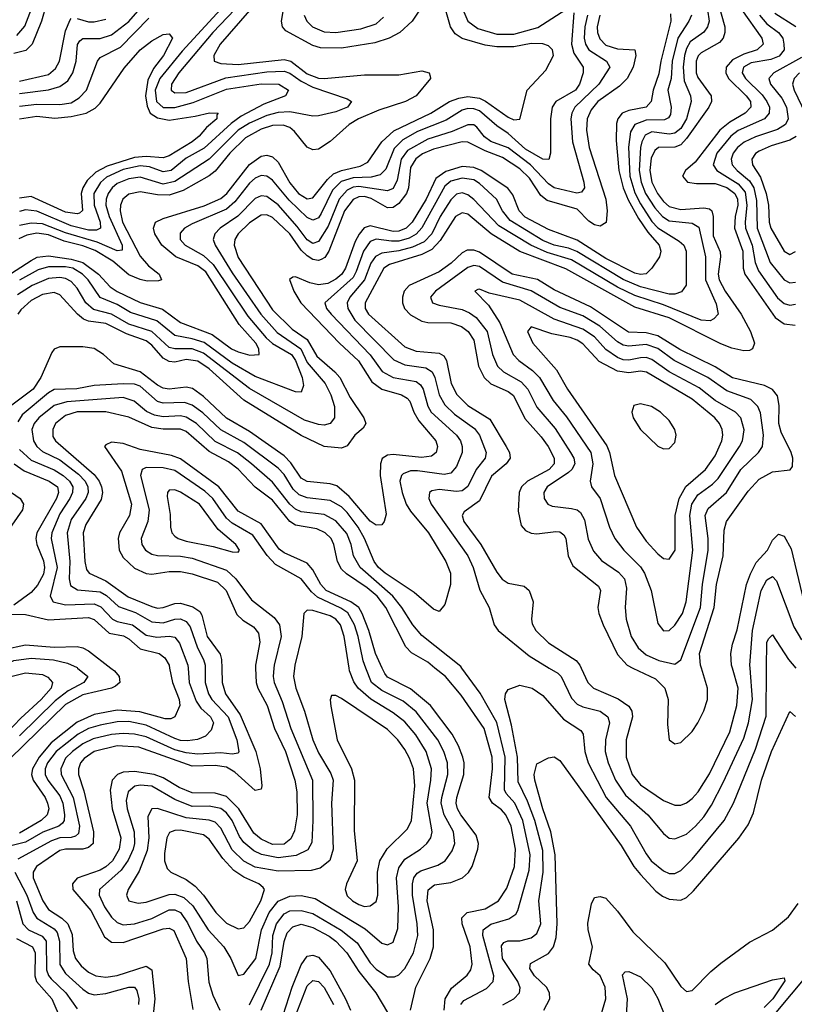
# Model space of a CAD drawing. Header units: inches. Extents: x 990535 to 1117859, y 769386 to 892122.
# Tile 153 of 256: x 1032210 to 1034905, y 848831 to 852255. Entities that reach past the tile are written whole.
import ezdxf

# ---------------------------------------------------------------- set-up
doc = ezdxf.new("R2010")
doc.units = ezdxf.units.IN
doc.header["$MEASUREMENT"] = 0
doc.layers.add('B0834', color=7, linetype='Continuous')
doc.layers.add('B0835', color=7, linetype='Continuous')

msp = doc.modelspace()

# ---------------------------------------------------------------- linework, layer by layer
at = {"layer": 'B0834', "color": 5}
for points, elevation in [([(1032796.1, 850000), (1032800.2, 849950), (1032824.6, 849884.6), (1032840, 849860), (1032873.8, 849830), (1032885, 849810), (1032876.2, 849783.8), (1032856.7, 849763.3), (1032828.7, 849751.3), (1032793.7, 849746.3), (1032770, 849748.1), (1032750, 849755.4), (1032650, 849801.4), (1032590, 849814.2), (1032550, 849812.8), (1032490, 849801.8), (1032450, 849789.8), (1032413.7, 849770), (1032336.7, 849710), (1032306.6, 849670), (1032299.5, 849650), (1032299.4, 849630), (1032308.2, 849610), (1032350, 849555.3), (1032360.2, 849530), (1032366, 849490), (1032364.6, 849470), (1032359, 849461), (1032346.1, 849450), (1032290.6, 849429.4), (1032230, 849394.6), (1032133.6, 849370)], 2540), ([(1032170, 849968.6), (1032230, 849983.7), (1032290, 849977.5), (1032308.8, 849968.8), (1032324.8, 849950), (1032320.3, 849930), (1032285.4, 849890), (1032214, 849826), (1032165.8, 849774.2)], 2440), ([(1032526.9, 850000), (1032539.8, 849990), (1032556.2, 849970), (1032558.2, 849950), (1032543.1, 849936.9), (1032529.4, 849930), (1032430, 849906.8), (1032370, 849873.2), (1032175.9, 849684.1)], 2480), ([(1032855.9, 850000), (1032855.1, 849950), (1032867.2, 849910), (1032879.2, 849890), (1032935.7, 849830), (1032966.3, 849750), (1032972.4, 849710), (1032970, 849704.4), (1032950, 849699.9), (1032910, 849705.1), (1032830, 849700.6), (1032790, 849704.6), (1032750, 849715.3), (1032650, 849760.2), (1032610, 849770), (1032570, 849772.1), (1032530, 849769.1), (1032466.1, 849753.9), (1032430, 849736.5), (1032394.3, 849710), (1032370, 849686), (1032353.1, 849650), (1032355.2, 849630), (1032396.8, 849550), (1032418.7, 849450), (1032415, 849425), (1032404.6, 849415.4), (1032390, 849411), (1032350, 849409.2), (1032320.6, 849399.4), (1032204.1, 849335.9)], 2560), ([(1032411.5, 850000), (1032447.1, 849970), (1032433.6, 849950), (1032379.4, 849920.6), (1032333.6, 849886.4), (1032210, 849764)], 2460), ([(1032732.1, 850000), (1032742, 849950), (1032765.5, 849890), (1032767.4, 849870), (1032749.6, 849830.4), (1032736.2, 849823.8), (1032716.1, 849823.9), (1032628.1, 849848.1), (1032550, 849852.9), (1032470, 849838.9), (1032410, 849811.5), (1032320, 849740), (1032278.6, 849690), (1032254.8, 849650), (1032251.4, 849630), (1032257.1, 849610), (1032298.5, 849550), (1032307.3, 849530), (1032311.7, 849510), (1032305.8, 849490), (1032284.6, 849470), (1032210, 849426.3)], 2520), ([(1032913.1, 850000), (1032914.3, 849950), (1032926.2, 849910), (1032977.8, 849837.8), (1033031.8, 849710), (1033047.1, 849650), (1033052.8, 849590), (1033050, 849578.3), (1033030, 849574.6), (1032958.3, 849638.3), (1032930, 849654.8), (1032890, 849661.5), (1032810, 849659.3), (1032624.4, 849724.4), (1032550, 849729.3), (1032469.1, 849710), (1032434.5, 849685.5), (1032421.7, 849670), (1032414.4, 849650), (1032414.8, 849630), (1032433.1, 849573.1), (1032467.5, 849430), (1032465.5, 849390), (1032450, 849375.6), (1032430, 849370.4), (1032370, 849370.6), (1032350, 849365.2), (1032268.4, 849310), (1032257.3, 849290), (1032257.6, 849270), (1032290.4, 849190.4), (1032310, 849160.2), (1032356.6, 849130), (1032377.9, 849110), (1032393, 849073), (1032396.7, 849016.7), (1032405, 848990), (1032424.3, 848964.3), (1032450, 848942.4), (1032474.7, 848930), (1032510, 848924.8), (1032550, 848931.1), (1032650, 848963.6), (1032670, 848950.9), (1032680.5, 848850), (1032669.7, 848749.7)], 2580), ([(1033031.2, 850000), (1033033.3, 849950), (1033039.2, 849930), (1033071, 849870), (1033096.6, 849790), (1033135.3, 849710), (1033167.7, 849610), (1033174.5, 849570), (1033175.6, 849490), (1033166.1, 849433.9), (1033154.1, 849405.9), (1033130, 849387.5), (1033090, 849386.3), (1033050, 849404.7), (1033025.5, 849425.5), (1032972.6, 849510), (1032930, 849553), (1032890, 849565.1), (1032810, 849566), (1032764.8, 849584.8), (1032710, 849618.6), (1032678.2, 849630), (1032610, 849640.6), (1032570, 849638.1), (1032550.3, 849629.7), (1032532.3, 849610), (1032525.3, 849574.7), (1032531.5, 849510), (1032562.5, 849410), (1032556.2, 849370), (1032533.3, 849330), (1032510, 849308.9), (1032490, 849297.5), (1032410.4, 849269.6), (1032393.8, 849250), (1032395.2, 849230), (1032457.3, 849157.3), (1032505.2, 849065.2), (1032530, 849046.8), (1032570, 849045.1), (1032710, 849093.1), (1032730, 849095.5), (1032746.9, 849086.9), (1032789.7, 848990), (1032796.5, 848910), (1032813.1, 848813.1)], 2620), ([(1033094.9, 850000), (1033092.1, 849970), (1033095.2, 849950), (1033123.8, 849883.8), (1033153.4, 849790), (1033229.4, 849610), (1033230.7, 849470), (1033226.5, 849393.5), (1033212.6, 849367.4), (1033171.9, 849348.1), (1033110, 849340.2), (1033051.3, 849351.3), (1033024.4, 849364.4), (1032990, 849393.6), (1032974.6, 849414.6), (1032949.9, 849470), (1032930, 849496.3), (1032910, 849511), (1032870, 849519.7), (1032810, 849518.2), (1032750, 849542.5), (1032670, 849588.8), (1032630, 849592.3), (1032610.7, 849589.3), (1032587.3, 849570), (1032581, 849539), (1032583.9, 849510), (1032608.3, 849430), (1032609.6, 849390), (1032604.9, 849370), (1032587.8, 849332.2), (1032563, 849297), (1032488.2, 849230), (1032486.8, 849210), (1032505.6, 849170), (1032530, 849133.5), (1032550, 849115), (1032570, 849107.4), (1032610, 849110.9), (1032670, 849129.1), (1032730, 849158.8), (1032750, 849159.4), (1032770, 849149.7), (1032793.8, 849113.8), (1032825, 849050), (1032853.4, 849010), (1032860.9, 848990), (1032868, 848908), (1032882.6, 848862.6), (1032906.8, 848810)], 2640), ([(1033166, 850000), (1033162.9, 849970), (1033170.8, 849930), (1033201.7, 849850), (1033230.4, 849750), (1033250, 849705.6), (1033293, 849633), (1033300.8, 849610), (1033294.9, 849530), (1033301.2, 849370), (1033289.1, 849330.9), (1033256.1, 849303.9), (1033223.9, 849296.1), (1033110, 849293.9), (1033030, 849307.8), (1032990, 849328.1), (1032950, 849368), (1032910, 849442.7), (1032890, 849463.5), (1032870, 849471.5), (1032790, 849479.1), (1032690, 849511.9), (1032670, 849510.5), (1032656.7, 849483.3), (1032659.5, 849410), (1032654.3, 849365.7), (1032626.3, 849293.7), (1032587.9, 849230), (1032582.1, 849210), (1032590.3, 849190), (1032622.5, 849182.5), (1032650, 849185.3), (1032730, 849212.3), (1032750, 849213.1), (1032781.6, 849201.6), (1032812.8, 849172.8), (1032866.2, 849090), (1032921.1, 849030), (1032945.4, 848990), (1032970, 848930.5), (1032990, 848935.6), (1033032.4, 848990), (1033051.7, 849090), (1033077.9, 849150), (1033110, 849189.8), (1033150, 849207), (1033190, 849208.9), (1033238.3, 849198.3), (1033412.5, 849092.5), (1033470, 849043.2), (1033490, 849037.4), (1033510, 849046.5), (1033526, 849094), (1033528.4, 849170), (1033521.7, 849270), (1033530, 849305.6), (1033550, 849335), (1033604.9, 849370), (1033626.9, 849390), (1033640.6, 849410), (1033645.4, 849430), (1033628.3, 849530), (1033641.1, 849610), (1033642.6, 849650), (1033624, 849710), (1033588.1, 849768.1), (1033550, 849812.9), (1033510, 849844.7), (1033431.8, 849891.8), (1033387.9, 849930), (1033372.4, 849952.4), (1033358.2, 849990), (1033356.6, 850000)], 2660), ([(1033010, 848828.2), (1033079.6, 848970), (1033088.5, 849010), (1033091.1, 849070), (1033104.3, 849110), (1033130, 849145.3), (1033150, 849155.5), (1033190, 849156.4), (1033230, 849146.6), (1033328.4, 849088.4), (1033384.2, 849044.2), (1033430, 848974.7), (1033450, 848953.1), (1033490, 848926.2), (1033514.3, 848925.7), (1033530, 848933.5), (1033550, 848954.8), (1033580.8, 849010), (1033595.5, 849070), (1033593.6, 849110), (1033577.1, 849210), (1033576.9, 849250), (1033581.7, 849270), (1033593.2, 849286.8), (1033605.4, 849294.6), (1033665.6, 849314.4), (1033690.2, 849329.8), (1033715.2, 849364.8), (1033724.1, 849390), (1033719.8, 849430), (1033686.9, 849490), (1033677.1, 849530), (1033678.6, 849550), (1033700.1, 849630), (1033699.1, 849670), (1033686, 849710), (1033665.5, 849750), (1033590, 849847.7), (1033544.5, 849884.5), (1033470, 849922.2), (1033434.9, 849950), (1033414.8, 850000)], 2640), ([(1033570, 848810.4), (1033588.6, 848890), (1033638.6, 848990), (1033649.6, 849030), (1033649.9, 849090.1), (1033627.8, 849190), (1033631.8, 849228.2), (1033653.4, 849246.6), (1033710, 849254), (1033751.2, 849270), (1033771.4, 849288.6), (1033784.2, 849310), (1033804.7, 849370), (1033806.3, 849390), (1033798.7, 849418.7), (1033744.8, 849490), (1033733.3, 849510), (1033729.2, 849530), (1033731.2, 849550), (1033755.3, 849630), (1033756.4, 849670), (1033752.4, 849690), (1033737.2, 849730), (1033715.3, 849770), (1033639.1, 849870), (1033570, 849927.5), (1033490, 849968.4), (1033480.6, 849980.6), (1033471.4, 850000)], 2620), ([(1033686.9, 848810), (1033690.2, 848849.8), (1033713, 848887), (1033767.7, 848932.3), (1033779.5, 848950), (1033785.1, 848970), (1033778.1, 849030), (1033749.9, 849110), (1033748.2, 849131.8), (1033767.2, 849150), (1033830, 849162.2), (1033876.7, 849190), (1033905.5, 849234.5), (1033931.6, 849310), (1033935, 849370), (1033920.3, 849450), (1033901.3, 849490), (1033886.8, 849506.8), (1033855.3, 849530), (1033843.4, 849550), (1033854.9, 849650), (1033854.1, 849690), (1033826.2, 849790), (1033746, 849906), (1033692.1, 849970), (1033654.8, 850000)], 2580), ([(1033744.8, 848830), (1033755.8, 848844.2), (1033834.8, 848885.2), (1033857.4, 848910), (1033859.9, 848930), (1033822.1, 849070), (1033823.4, 849090), (1033850, 849109.3), (1033912.6, 849127.4), (1033936.5, 849143.5), (1033943.6, 849156.4), (1033983.3, 849296.7), (1033986.5, 849350), (1033960.8, 849470), (1033933.1, 849530), (1033903.2, 849563.2), (1033896.9, 849576.9), (1033899.3, 849690), (1033870, 849810.9), (1033812.9, 849912.9), (1033749, 850000)], 2560), ([(1033891.5, 848828.5), (1033929.9, 848850), (1033948.7, 848870), (1033952, 848888), (1033943.6, 848910), (1033890.2, 848990), (1033886.5, 849033.5), (1033894.9, 849045.1), (1033908.7, 849051.3), (1033950, 849051.3), (1033990, 849061.5), (1034010, 849077.3), (1034023, 849110), (1034016.5, 849190), (1034032, 849290), (1034030, 849365.1), (1034002.9, 849470), (1033977, 849537), (1033944.3, 849604.3), (1033942.6, 849690), (1033921.6, 849801.6), (1033898, 849890), (1033900.9, 849910), (1033910, 849924.9), (1033950, 849940.2), (1033993.4, 849930), (1034030, 849904.7), (1034102.2, 849822.2), (1034162.5, 849782.5), (1034171.1, 849770), (1034176.6, 849710), (1034188.6, 849670), (1034250.3, 849550.3), (1034335.9, 849450), (1034390, 849353.5), (1034407.9, 849330), (1034450, 849294.7), (1034470, 849285.1), (1034490, 849285), (1034510, 849295.4), (1034550, 849335.5), (1034660.9, 849470), (1034694.1, 849530), (1034770, 849717.7), (1034806.9, 849833.1), (1034808.6, 850000)], 2540), ([(1034053, 850000), (1034082.3, 849982.3), (1034094.1, 849970), (1034130, 849895), (1034150, 849874.4), (1034170, 849864.5), (1034230.3, 849850.3), (1034256.4, 849830), (1034261.9, 849810), (1034249, 849750), (1034247.6, 849710), (1034257.4, 849670), (1034282.9, 849610), (1034318.4, 849558.4), (1034395.6, 849490), (1034450, 849424.7), (1034470, 849408.6), (1034490, 849405.5), (1034530, 849422.4), (1034561.9, 849450), (1034590, 849482.9), (1034616.8, 849523.2), (1034658.2, 849601.8), (1034730, 849756.6), (1034746, 849810), (1034759.7, 849890), (1034751.5, 850000)], 2560), ([(1034163.4, 850000), (1034186.7, 849950), (1034206.4, 849930), (1034292.9, 849892.9), (1034330, 849867.5), (1034340.5, 849850), (1034342.7, 849830), (1034319.9, 849750), (1034320.1, 849690), (1034341.7, 849630), (1034370, 849593.3), (1034450, 849539.2), (1034490, 849523.1), (1034510, 849523.4), (1034530, 849531.1), (1034550, 849546.3), (1034570.4, 849569.6), (1034610, 849632.5), (1034681.4, 849778.6), (1034705.7, 849870), (1034710.5, 849930), (1034689.8, 850000)], 2580), ([(1034344.1, 850000), (1034421.9, 849961.9), (1034455.3, 849930), (1034466.4, 849890), (1034464.1, 849804.1), (1034470, 849750.4), (1034490, 849735.9), (1034510, 849740.9), (1034550, 849779.4), (1034569.4, 849810), (1034590, 849851), (1034603, 849890), (1034603.6, 849930), (1034582.1, 850000)], 2620), ([(1034033.7, 848810), (1034054.6, 848850), (1034054, 848870), (1034042.6, 848890), (1034001.2, 848930), (1033985.3, 848954.7), (1033987.5, 848972.5), (1034050, 849007.7), (1034067.8, 849030), (1034076.9, 849063.1), (1034080, 849110), (1034073.4, 849350), (1034057.9, 849430), (1034029.9, 849510.1), (1034002.6, 849610), (1034000.1, 849630), (1034010, 849667), (1034050, 849687.2), (1034070, 849691.7), (1034090, 849679), (1034303.2, 849383.2), (1034347.5, 849310), (1034370, 849281.6), (1034424, 849224), (1034446.5, 849206.5), (1034470, 849196.1), (1034510, 849192.6), (1034530, 849201.6), (1034554.8, 849225.2), (1034712.1, 849407.9), (1034744.8, 849455.2), (1034763.1, 849496.9), (1034791, 849610), (1034825.7, 849710), (1034890, 849848.4), (1034910, 849831.6)], 2520), ([(1032193.6, 849290), (1032235.6, 849210), (1032257.2, 849150), (1032270, 849129.8), (1032330, 849093.4), (1032340.2, 849080.2), (1032348.9, 849050), (1032350, 848969.4), (1032370, 848937.8), (1032430, 848883), (1032450, 848869.7), (1032470, 848863.6), (1032510, 848867.8), (1032590, 848890.6), (1032610, 848890.1), (1032618.3, 848878.3), (1032625.3, 848850), (1032623.4, 848830)], 2560), ([(1032199.5, 849190), (1032220.8, 849110), (1032240.6, 849090), (1032288, 849068), (1032302.9, 849050), (1032304, 848950), (1032310.4, 848930.4), (1032319.4, 848919.4), (1032370.4, 848870), (1032410, 848814.6)], 2540), ([(1034232.2, 848790), (1034249.1, 848850), (1034247.1, 848890), (1034229.7, 848929.7), (1034205.6, 848950), (1034190.9, 848970), (1034203.7, 849030), (1034187.9, 849090), (1034187.2, 849112.8), (1034199.5, 849180.5), (1034210, 849201.7), (1034230, 849205.5), (1034250, 849199.6), (1034290, 849154.9), (1034343.2, 849083.2), (1034454.3, 848974.3), (1034510, 848892.1), (1034530, 848875.6), (1034550, 848878.9), (1034614.9, 848945.1), (1034650, 848974.1), (1034750, 849047.1), (1034830, 849088.1), (1034885.1, 849134.9), (1034919.3, 849180.7)], 2480), ([(1033050.6, 848810), (1033116.2, 848963.8), (1033131, 849049), (1033141.3, 849078.7), (1033160.1, 849099.9), (1033190, 849108.8), (1033230, 849098), (1033287.3, 849067.3), (1033310.1, 849050), (1033348.1, 849010), (1033390, 848944.2), (1033449.1, 848870), (1033490, 848802.6)], 2620), ([(1032199.1, 849059.1), (1032254.8, 849030), (1032263.7, 849010), (1032262.7, 848930), (1032269.1, 848910), (1032322.5, 848850), (1032354.7, 848774.7)], 2520), ([(1035030, 849028), (1034830, 848788.1)], 2480), ([(1033126.9, 848793.1), (1033158.6, 848890), (1033190, 848967.6), (1033210, 848997.6), (1033230, 849001.9), (1033250, 848994.3), (1033290, 848946.5), (1033344.1, 848850), (1033360.9, 848810)], 2580), ([(1034321, 848790), (1034324.5, 848850), (1034307.3, 848932.7), (1034316.9, 848943.1), (1034330, 848944.9), (1034370, 848926.4), (1034410, 848888.4), (1034431, 848851), (1034479.2, 848730)], 2460), ([(1034630, 848830.1), (1034657.7, 848850), (1034698.4, 848870), (1034830, 848915.2), (1034870, 848922.8), (1034872.6, 848912.6), (1034830.4, 848850), (1034800.4, 848819.6)], 2460), ([(1033170, 848790), (1033210, 848895.1), (1033230, 848913.4), (1033250, 848910.1), (1033270, 848889.6), (1033302.2, 848830)], 2560)]:
    msp.add_lwpolyline(points, dxfattribs=dict(at, elevation=elevation))
at = {"layer": 'B0834', "color": 5, "elevation": 2680}
for points in [[(1033310, 849904.7), (1033295.3, 849904.7), (1033290.3, 849889.7), (1033292.5, 849867.5), (1033315.4, 849750), (1033364.4, 849650), (1033375.6, 849610), (1033374.6, 849434.6), (1033384.1, 849330), (1033346.8, 849250), (1033342.6, 849230), (1033350, 849207.9), (1033367.9, 849190), (1033390, 849177.7), (1033410, 849171.3), (1033430, 849172.9), (1033450, 849188.3), (1033456.4, 849210), (1033455, 849290), (1033462.8, 849330), (1033488.7, 849371.3), (1033559, 849441), (1033574, 849470), (1033584.6, 849590), (1033580.4, 849650), (1033567.1, 849687.1), (1033550, 849716.5), (1033525.4, 849750), (1033490, 849786.7), (1033330, 849894.6)], [(1032770, 849435.7), (1032750, 849435.5), (1032732, 849428), (1032721.7, 849410), (1032714.5, 849354.5), (1032714.5, 849330), (1032723, 849303), (1032735.9, 849290), (1032790, 849264.3), (1032821, 849241), (1032849.6, 849209.6), (1032892.5, 849150), (1032930, 849113.1), (1032970, 849092.6), (1032990, 849096.4), (1033010, 849118.9), (1033049.3, 849190), (1033061.5, 849230), (1033056.9, 849236.9), (1033042.9, 849250), (1032990, 849272.8), (1032955.9, 849295.9), (1032917.3, 849337.3), (1032870, 849404.9), (1032850, 849419.4)]]:
    msp.add_lwpolyline(points, close=True, dxfattribs=at)
at = {"layer": 'B0835', "color": 5}
for points, elevation in [([(1032145.7, 851350), (1032250, 851417.7), (1032271.3, 851428.7), (1032310, 851433.7), (1032390, 851422.3), (1032430, 851410.3), (1032484.1, 851370), (1032525.2, 851325.2), (1032549.1, 851309.1), (1032630, 851271.3), (1032707.7, 851247.7), (1032770, 851201.2), (1032880.4, 851160.4), (1032947.8, 851110), (1032970, 851099.6), (1033011.6, 851088.4), (1033043.8, 851090), (1033042.3, 851110), (1033031.9, 851130), (1032974.3, 851194.3), (1032857.8, 851377.8), (1032830, 851398.9), (1032753.1, 851430), (1032705.1, 851470), (1032680.6, 851510), (1032675.9, 851530), (1032683.3, 851550), (1032710, 851563), (1032852.4, 851607.6), (1032910, 851632.3), (1032930.8, 851650), (1033010, 851750.5), (1033050, 851780.2), (1033070, 851783.8), (1033090, 851778.2), (1033110, 851759.2), (1033150, 851687.7), (1033180.8, 851650), (1033210, 851632), (1033230, 851635.4), (1033281.1, 851698.9), (1033302, 851718), (1033330, 851730.7), (1033395.2, 851744.8), (1033421.3, 851758.7), (1033469.7, 851830), (1033512.3, 851867.7), (1033640.8, 851930), (1033705.8, 851970), (1033738.3, 851981.7), (1033770, 851987.7), (1033810, 851981.6), (1033831.5, 851971.5), (1033910, 851915.8), (1033930, 851906.4), (1033950, 851908.4), (1033976.1, 852010), (1034041.1, 852078.9), (1034067.7, 852130), (1034063.8, 852150), (1034050, 852163.2), (1034030.1, 852170.1), (1033990, 852171.4), (1033930, 852159.8), (1033870, 852159.9), (1033830, 852165.7), (1033749.5, 852189.5), (1033725.8, 852205.8), (1033709.7, 852230), (1033682.7, 852322.7)], 2420), ([(1032303.1, 852310), (1032285.9, 852250), (1032253.5, 852170), (1032232.2, 852147.8), (1032190, 852137.1)], 2420), ([(1032200.8, 852199.2), (1032228.2, 852231.8), (1032265.9, 852330)], 2440), ([(1033630, 852331.2), (1033576.2, 852250), (1033532.9, 852210), (1033496.1, 852190), (1033446.2, 852173.8), (1033330, 852155.8), (1033256.6, 852156.6), (1033230, 852164.6), (1033135.8, 852215.8), (1033124.8, 852230), (1033121.1, 852250), (1033128.3, 852290)], 2420), ([(1034597.6, 852330), (1034608.8, 852250), (1034603.2, 852230), (1034590, 852211), (1034542.7, 852177.3), (1034530, 852154.7), (1034523.5, 852130), (1034519.2, 852090), (1034521.6, 852041.6), (1034543.7, 851990), (1034546.5, 851970), (1034530.8, 851910), (1034510, 851876.3), (1034490, 851860.1), (1034470, 851856.9), (1034410, 851864.2), (1034386.4, 851853.6), (1034374.5, 851830), (1034370.4, 851809.6), (1034365.1, 851730), (1034372.1, 851690), (1034388, 851650), (1034419.8, 851599.8), (1034446.3, 851570), (1034470, 851555.4), (1034550, 851546.7), (1034572.7, 851532.7), (1034596, 851430), (1034596.5, 851350), (1034633.6, 851266.4), (1034640.2, 851230), (1034625.9, 851214.1), (1034612.7, 851207.3), (1034581.1, 851210), (1034450, 851263.2), (1034350, 851295), (1034290, 851324.5), (1034130, 851419.5), (1034045.2, 851445.2), (1033988.2, 851470), (1033877.6, 851537.6), (1033790, 851629.5), (1033770, 851645.6), (1033750, 851652.2), (1033730, 851647.7), (1033710, 851628.1), (1033672.7, 851570), (1033644.1, 851510), (1033618.1, 851481.9), (1033577, 851463), (1033530, 851450.5), (1033470, 851442.5), (1033448.7, 851431.3), (1033432.4, 851407.6), (1033410.4, 851349.6), (1033359, 851290), (1033349.7, 851270), (1033351.6, 851250), (1033376, 851210), (1033512.2, 851072.2), (1033550, 851054.3), (1033623.8, 851043.8), (1033645.5, 851030), (1033655.1, 851010), (1033669.8, 850949.8), (1033690, 850915), (1033722.7, 850882.7), (1033792.9, 850832.9), (1033809.7, 850810), (1033833.1, 850750), (1033829.7, 850730.3), (1033798.2, 850690), (1033769, 850631), (1033750, 850616.7), (1033730, 850613.8), (1033670, 850620.8), (1033643.8, 850616.2), (1033635.8, 850610), (1033633.3, 850590), (1033641.5, 850570), (1033769.3, 850390), (1033787.9, 850350), (1033810.8, 850270.8), (1033843.8, 850210), (1033860.9, 850150), (1033875.1, 850130), (1033982.5, 850042.5), (1034053, 850000)], 2560), ([(1034635.5, 852330), (1034663.3, 852230), (1034663.8, 852210), (1034658, 852190), (1034645.1, 852174.9), (1034580.9, 852139.1), (1034571.3, 852128.7), (1034564.3, 852110), (1034563.4, 852070), (1034570, 852053.2), (1034615.5, 851990), (1034617, 851970), (1034608.1, 851950), (1034530, 851841.3), (1034510, 851819.8), (1034490, 851811.5), (1034432.7, 851810), (1034420.6, 851799.4), (1034407.2, 851772.8), (1034402.3, 851730), (1034410, 851690), (1034428.8, 851650), (1034450, 851621.8), (1034470, 851604.9), (1034510, 851594.7), (1034590, 851600), (1034610, 851596.3), (1034618, 851590), (1034623.3, 851570), (1034623.1, 851503.1), (1034647.1, 851447.1), (1034648.8, 851430), (1034640, 851370), (1034644.2, 851350), (1034664.4, 851310), (1034719.9, 851230), (1034752.6, 851170), (1034766.9, 851130), (1034759.8, 851110), (1034750, 851103.9), (1034730, 851103.3), (1034687.8, 851112.2), (1034650, 851127), (1034470, 851217.9), (1034350, 851254.6), (1034110, 851388.7), (1033950, 851449), (1033850.5, 851510.5), (1033770, 851578.1), (1033750, 851582.7), (1033726.3, 851570), (1033673.8, 851486.2), (1033644.1, 851455.9), (1033610, 851438.3), (1033497.1, 851402.9), (1033476.7, 851390), (1033411.8, 851270), (1033412, 851250), (1033423.4, 851230), (1033550, 851116.4), (1033590, 851101.9), (1033670, 851094.5), (1033685.5, 851085.5), (1033695, 851070), (1033711.5, 850990), (1033730.7, 850950.7), (1033770, 850913.1), (1033845.5, 850865.5), (1033902.9, 850770), (1033914, 850750), (1033916.6, 850730), (1033902.9, 850710), (1033852.4, 850667.6), (1033810, 850581.1), (1033756.6, 850543.4), (1033750.1, 850530), (1033755.6, 850510), (1033814.9, 850430), (1033870, 850332.8), (1033889.2, 850309.2), (1033910, 850295.5), (1033964.9, 850284.9), (1033982.7, 850270), (1033997, 850230), (1033990.7, 850170), (1033993.3, 850153.3), (1034006.3, 850130), (1034050, 850087.2), (1034146.1, 850026.1), (1034158.7, 850010), (1034163.4, 850000)], 2580), ([(1034474.8, 852274.8), (1034476.2, 852250), (1034440.5, 852110), (1034433.5, 852066.5), (1034413.9, 852010), (1034407.8, 851970), (1034389.8, 851950.2), (1034330, 851939.2), (1034306.1, 851930), (1034291.1, 851910), (1034286.9, 851893.1), (1034285.8, 851834.2), (1034295, 851730), (1034309.5, 851670), (1034327.7, 851627.7), (1034363.7, 851563.7), (1034396, 851516), (1034435, 851470), (1034440.7, 851450), (1034435.8, 851430), (1034409.6, 851390), (1034390, 851370.4), (1034370, 851368.3), (1034350, 851373.1), (1034250, 851424.7), (1034150, 851488.1), (1034050, 851524.7), (1033968.4, 851568.4), (1033947.6, 851590), (1033925.8, 851645.8), (1033908.9, 851668.9), (1033816, 851730), (1033790, 851740.3), (1033750, 851744.6), (1033692.8, 851727.2), (1033657.8, 851702.2), (1033624.5, 851630), (1033575.6, 851550), (1033555.1, 851530), (1033530, 851519.4), (1033510, 851517.8), (1033430, 851538.2), (1033409.2, 851530.8), (1033390.9, 851509.1), (1033377.2, 851482.8), (1033344.3, 851390), (1033330.8, 851370), (1033310, 851352.5), (1033282.6, 851337.4), (1033250, 851332), (1033219.7, 851339.7), (1033170, 851360.9), (1033160.3, 851359.7), (1033149.1, 851350.9), (1033163.8, 851310), (1033188.3, 851270), (1033322.9, 851130), (1033388.6, 851068.6), (1033435.3, 850995.3), (1033470, 850969.8), (1033538.6, 850950), (1033558.4, 850938.4), (1033567.7, 850927.7), (1033581.4, 850890), (1033599.1, 850859.1), (1033657.6, 850790), (1033664.2, 850770), (1033659.8, 850750), (1033643.6, 850736.4), (1033608.1, 850731.9), (1033510, 850742), (1033490, 850740.1), (1033471.7, 850728.3), (1033465.5, 850710), (1033464.3, 850670), (1033485, 850535), (1033478.8, 850510), (1033470, 850498.5), (1033450, 850497), (1033430, 850511.1), (1033357, 850597), (1033313.4, 850633.4), (1033290, 850640.2), (1033210, 850648.1), (1033190, 850660.5), (1033153.9, 850713.9), (1033130, 850738), (1033010, 850822.5), (1032930, 850868.4), (1032850, 850943.8), (1032811.9, 850971.9), (1032790, 850976.5), (1032730, 850970), (1032710, 850972.7), (1032690, 850983.4), (1032630, 851030.2), (1032538.2, 851058.2), (1032502.4, 851090), (1032470, 851110.8), (1032430, 851117.5), (1032350, 851116.7), (1032330, 851108.9), (1032322.4, 851097.6), (1032283.5, 851010), (1032257.2, 850970), (1032173.2, 850906.8)], 2520), ([(1034185.8, 852270), (1034177, 852230), (1034174.4, 852190), (1034178.5, 852170), (1034190.1, 852150), (1034252.1, 852110), (1034264, 852090), (1034225.6, 852030), (1034141.8, 851950), (1034131, 851930), (1034128.4, 851910), (1034133.7, 851830), (1034173.1, 851690), (1034175.1, 851670), (1034165, 851655), (1034148.7, 851651.3), (1034069.9, 851670), (1034050, 851683.4), (1033987.6, 851750), (1033910, 851809), (1033850, 851831.5), (1033827.8, 851847.8), (1033801.2, 851881.2), (1033790, 851888.5), (1033770, 851888.7), (1033714.5, 851865.5), (1033630, 851839.6), (1033560.1, 851799.9), (1033538, 851770), (1033523.6, 851696.4), (1033510, 851667.8), (1033490, 851659.6), (1033390, 851674.5), (1033370, 851671.7), (1033350, 851662.2), (1033322, 851630), (1033283.1, 851536.9), (1033250, 851483), (1033230, 851476.2), (1033210, 851488.6), (1033175.7, 851535.7), (1033110, 851610.5), (1033070, 851639.9), (1033050, 851641.7), (1033030, 851632.4), (1032968.8, 851571.2), (1032907.9, 851530), (1032889.1, 851510), (1032883.1, 851490), (1032890.1, 851470), (1032950, 851374), (1033049.1, 851230), (1033106.6, 851166.6), (1033188.5, 851110), (1033210, 851062.6), (1033272.6, 850990), (1033293, 850950), (1033305.1, 850910), (1033305.2, 850870), (1033290.1, 850849.9), (1033270, 850845.1), (1033250, 850846.7), (1033201.7, 850861.7), (1033010, 850971.6), (1032850, 851095.2), (1032810, 851110.5), (1032750, 851109.5), (1032730, 851114.6), (1032669.8, 851169.8), (1032590, 851195.3), (1032530, 851230), (1032467.1, 851247.1), (1032440.4, 851270), (1032410, 851321.5), (1032390, 851344.6), (1032370, 851355), (1032350, 851358.4), (1032310, 851354.3), (1032253.2, 851330), (1032202.7, 851297.3)], 2460), ([(1034547.3, 852270), (1034538.5, 852250), (1034500.4, 852190), (1034480.5, 852110), (1034476.4, 852050), (1034465.6, 852010), (1034476.7, 851950), (1034474.7, 851925.3), (1034467.1, 851912.9), (1034453.4, 851906.6), (1034390, 851905.3), (1034350.9, 851890), (1034335.6, 851864.4), (1034328.6, 851811.4), (1034332.9, 851710), (1034350, 851652.8), (1034370, 851613.7), (1034410, 851553), (1034430, 851531.1), (1034504.6, 851484.6), (1034521, 851470), (1034529.6, 851450), (1034529, 851331), (1034512.3, 851307.7), (1034490, 851299.9), (1034470, 851300.1), (1034370, 851325.2), (1034310, 851351.3), (1034148.5, 851448.5), (1034119.7, 851459.7), (1034070, 851470.2), (1034030, 851486.3), (1033916.7, 851556.7), (1033889.9, 851590), (1033869, 851630), (1033810, 851685.4), (1033790, 851697.2), (1033750, 851703.4), (1033710, 851692.6), (1033690, 851675.2), (1033609.7, 851530.3), (1033590, 851508.4), (1033565.1, 851494.9), (1033530, 851485), (1033503.9, 851483.9), (1033450, 851491.1), (1033430, 851482.9), (1033406, 851450), (1033381.4, 851378.6), (1033370, 851357.8), (1033272.2, 851270), (1033277.7, 851250), (1033294.2, 851230), (1033429.4, 851089.4), (1033471.1, 851031.1), (1033509.4, 851010), (1033590, 850995.9), (1033605, 850985), (1033613.7, 850970), (1033630.4, 850910.4), (1033642.3, 850890), (1033730.1, 850810), (1033743.8, 850790), (1033750.1, 850770), (1033749.3, 850750), (1033730, 850701), (1033710, 850677.8), (1033686.8, 850673.2), (1033593.8, 850686.2), (1033570, 850685.6), (1033544.2, 850675.8), (1033538.3, 850670), (1033533.3, 850650), (1033540.6, 850610), (1033555.2, 850570), (1033570, 850545.4), (1033632.9, 850470), (1033692.5, 850370), (1033708.7, 850330), (1033708.6, 850290), (1033690, 850221.2), (1033670, 850196.9), (1033650, 850205.1), (1033582.2, 850262.2), (1033481.9, 850330), (1033459, 850350), (1033444, 850370), (1033409.7, 850450), (1033387.5, 850490), (1033350, 850541.1), (1033330, 850560.4), (1033290, 850582.2), (1033210, 850592.3), (1033182.5, 850602.5), (1033161.6, 850621.6), (1033130, 850673.4), (1033110, 850695.2), (1032990, 850784), (1032910, 850828.8), (1032847.8, 850887.8), (1032810, 850914.5), (1032783.2, 850923.2), (1032710, 850921.2), (1032690, 850926.6), (1032630, 850979.9), (1032610, 850987.5), (1032570, 850988.6), (1032470, 850982.5), (1032408.6, 850971.4), (1032330, 850968.1), (1032310, 850957.5), (1032219.5, 850880.5), (1032203.7, 850856.3)], 2540), ([(1034228.5, 852270), (1034219.2, 852230), (1034220.7, 852210), (1034228.5, 852188.5), (1034250, 852166.5), (1034290, 852153.5), (1034350, 852150.1), (1034353.9, 852130), (1034344.8, 852090), (1034323.5, 852050), (1034296.9, 852023.1), (1034222.1, 851970), (1034198.3, 851941.7), (1034184.6, 851910), (1034182.4, 851870), (1034191.8, 851810), (1034250.1, 851630), (1034254.1, 851590), (1034250.8, 851549.2), (1034230, 851537), (1034210, 851541.8), (1034190, 851553.4), (1034150, 851595.6), (1034045.4, 851625.4), (1034023.1, 851643.1), (1033983.5, 851703.5), (1033950, 851735.5), (1033890, 851775.9), (1033830, 851798.3), (1033770, 851828.2), (1033750, 851829.5), (1033650, 851804.8), (1033612.3, 851787.7), (1033588.7, 851771.3), (1033570, 851741), (1033563, 851670), (1033555.6, 851650), (1033530, 851615.9), (1033510, 851601.7), (1033490, 851600.6), (1033433.2, 851633.2), (1033410, 851639.2), (1033390, 851638.1), (1033370, 851629.7), (1033340.5, 851590), (1033285.8, 851450), (1033271.8, 851428.2), (1033259, 851421), (1033250, 851417.6), (1033230, 851421.2), (1033210, 851433.5), (1033190, 851452.9), (1033150, 851509.4), (1033090, 851566.8), (1033070, 851576.1), (1033050, 851574.7), (1033010, 851547.7), (1032970.4, 851510), (1032959.4, 851490), (1032956.6, 851470), (1032970, 851428.1), (1033090, 851245.7), (1033158.4, 851178.4), (1033210, 851141.9), (1033244.4, 851084.4), (1033307.1, 851030), (1033323.9, 851010), (1033360.2, 850940.2), (1033407.9, 850870), (1033414.1, 850850), (1033405.6, 850834.4), (1033376.9, 850810), (1033350, 850772.8), (1033330, 850764.3), (1033270, 850770.8), (1033190, 850808.9), (1032990, 850931.3), (1032870, 851040.4), (1032830, 851066.8), (1032790, 851072.5), (1032750, 851064), (1032730, 851065.8), (1032710, 851078), (1032670, 851122.9), (1032650, 851137.9), (1032581.7, 851161.7), (1032510, 851198), (1032450, 851206.5), (1032432.9, 851212.9), (1032412, 851230), (1032350, 851298.3), (1032330, 851305.4), (1032290, 851299), (1032250, 851278.1), (1032213.9, 851246.1), (1032204, 851230)], 2480), ([(1033010, 852286), (1032907.4, 852170), (1032886.1, 852130), (1032887, 852110), (1032910, 852102), (1032970, 852098.8), (1033130, 852115.7), (1033153.3, 852110), (1033210, 852066.1), (1033250, 852051.8), (1033270, 852050), (1033410, 852062.5), (1033530, 852062.6), (1033610, 852077.1), (1033635.5, 852070), (1033638.5, 852058.5), (1033639.8, 852050), (1033590, 851989.9), (1033552.7, 851970), (1033460, 851940), (1033389.2, 851910), (1033356.7, 851890), (1033290, 851831.4), (1033250, 851804.9), (1033230, 851802.5), (1033210, 851811.6), (1033166.1, 851866.1), (1033150, 851879.8), (1033127.4, 851887.4), (1033090, 851886.5), (1033050, 851874), (1032996.2, 851843.8), (1032941.1, 851790), (1032890, 851727.3), (1032870, 851711.3), (1032778.9, 851661.1), (1032730, 851644.5), (1032690, 851645.4), (1032630, 851655.5), (1032590, 851648.1), (1032569.6, 851630.4), (1032561.6, 851610), (1032560.2, 851590), (1032568.5, 851550), (1032630, 851432.4), (1032658.7, 851398.7), (1032695.2, 851370), (1032703.2, 851350), (1032693.5, 851346.5), (1032654.1, 851345.9), (1032629.2, 851350.8), (1032590, 851367.9), (1032534.9, 851414.9), (1032472.5, 851452.5), (1032430, 851468.5), (1032364.8, 851484.8), (1032310, 851506.2), (1032270, 851512.1), (1032235.2, 851504.8), (1032207.8, 851492.2)], 2380), ([(1032210, 851997.9), (1032310, 852010.3), (1032350, 852022.1), (1032377.6, 852042.4), (1032394.7, 852070), (1032406.7, 852110), (1032411.3, 852168.7), (1032419, 852181), (1032430.3, 852189.7), (1032490, 852188.7), (1032530, 852201.6), (1032590, 852248.7), (1032630, 852294.1)], 2360), ([(1032909.1, 852290), (1032775.2, 852144.8), (1032697.6, 852050), (1032681.7, 852010), (1032686.3, 851970), (1032710, 851949.8), (1032750, 851949.1), (1032813.8, 851966.2), (1032930, 852012.8), (1033050, 852032), (1033111.7, 852030), (1033145.6, 852010), (1033135.6, 851990), (1033059.5, 851960.5), (1032980.9, 851919.1), (1032946.5, 851893.5), (1032852.4, 851807.6), (1032790, 851772.9), (1032736.9, 851730), (1032710, 851725.6), (1032662.4, 851742.4), (1032630, 851746.7), (1032570, 851733.3), (1032512.7, 851707.3), (1032491.7, 851688.3), (1032468.4, 851650), (1032469.5, 851610), (1032490, 851550), (1032491.6, 851530), (1032477.9, 851522.1), (1032450, 851523), (1032390, 851538), (1032270, 851588.6), (1032230, 851593.5), (1032210, 851587.9)], 2340), ([(1032958.4, 852290), (1032882.6, 852210), (1032764.4, 852070), (1032738.8, 852030), (1032737, 852010), (1032750, 851999.9), (1032790, 852000.9), (1032928.1, 852051.9), (1033070, 852073.8), (1033130, 852075.6), (1033150, 852068.2), (1033190, 852040.6), (1033230, 852020.2), (1033350, 851979.7), (1033364.2, 851970), (1033351, 851950), (1033310, 851934.1), (1033250, 851920.2), (1033230, 851918.8), (1033150, 851933.8), (1033110, 851931.9), (1033070, 851921.9), (1033010, 851895.1), (1032970.4, 851870), (1032870, 851769.9), (1032750, 851691.8), (1032710, 851682.6), (1032630, 851706.8), (1032590, 851701.6), (1032550, 851685.2), (1032531.8, 851670), (1032518.6, 851650), (1032511.4, 851630), (1032510.3, 851610), (1032521.6, 851570), (1032567.3, 851470), (1032566.6, 851453.4), (1032550, 851451.2), (1032480.4, 851480.4), (1032370, 851513.2), (1032290, 851544.6), (1032250, 851547.1), (1032210, 851538.6)], 2360), ([(1034138.2, 852278.2), (1034129.6, 852169.6), (1034138.4, 852138.4), (1034170.6, 852090), (1034170.5, 852070), (1034157.7, 852030), (1034144.3, 852010), (1034076.1, 851970), (1034062.5, 851950), (1034057, 851910), (1034057.5, 851790), (1034051, 851769), (1034030, 851769.2), (1033970, 851804.3), (1033910, 851858.5), (1033870, 851885.7), (1033810, 851937.6), (1033790, 851944.9), (1033770, 851945.4), (1033750, 851939.7), (1033694.6, 851905.4), (1033594.7, 851865.3), (1033542.9, 851837.1), (1033513.2, 851806.8), (1033484.7, 851735.3), (1033464.7, 851715.3), (1033432.8, 851707.2), (1033370, 851705.2), (1033328.3, 851691.7), (1033298.8, 851661.2), (1033259.2, 851580.8), (1033250, 851566), (1033239.1, 851560.9), (1033230, 851557.1), (1033210, 851567.2), (1033147.4, 851627.4), (1033090, 851696.5), (1033070, 851710.7), (1033050, 851712.5), (1033030, 851703.4), (1033010, 851685.7), (1032958.6, 851621.4), (1032930, 851595.9), (1032810, 851544.5), (1032783.5, 851530), (1032768.2, 851511.8), (1032769.1, 851490), (1032786.5, 851470), (1032850, 851434.6), (1032883.8, 851403.8), (1033003.8, 851223.8), (1033068.3, 851148.3), (1033090, 851128.7), (1033155.6, 851090), (1033169.4, 851070), (1033193, 851010), (1033197.4, 850982.6), (1033190, 850959.8), (1033170, 850960.4), (1033030, 851014.3), (1032950, 851060), (1032851.9, 851131.9), (1032810, 851145.1), (1032750, 851156.2), (1032687.3, 851207.3), (1032596.2, 851236.2), (1032550, 851264.6), (1032490, 851289.1), (1032448.8, 851350), (1032429.3, 851370), (1032395.3, 851390), (1032370, 851395.2), (1032310, 851395.6), (1032274.8, 851385.2), (1032210, 851349.3)], 2440), ([(1033200.4, 852270), (1033208.9, 852250), (1033228.8, 852230), (1033270, 852212.5), (1033310, 852209.8), (1033397.6, 852222.4), (1033450, 852240.7), (1033476.4, 852263.6)], 2440), ([(1033752.6, 852290), (1033770, 852250), (1033804, 852224), (1033870, 852204.3), (1033930, 852204.7), (1034013, 852227), (1034110, 852290.1)], 2440), ([(1034722, 852290), (1034791.9, 852190), (1034797.3, 852170), (1034776.4, 852150), (1034730, 852135.1), (1034690, 852114.8), (1034668.1, 852090), (1034667.4, 852070), (1034676.6, 852050), (1034737.5, 851990), (1034752.9, 851970), (1034754.1, 851950), (1034734.4, 851930), (1034681.2, 851898.8), (1034646.5, 851870), (1034560.5, 851759.5), (1034526.4, 851730), (1034515.8, 851710), (1034534, 851690), (1034565, 851685), (1034630, 851684.6), (1034670, 851671.1), (1034698.7, 851650), (1034708, 851630), (1034708.3, 851610), (1034699.4, 851570), (1034696.8, 851530), (1034726.1, 851450), (1034727.6, 851390), (1034733.1, 851370), (1034839, 851219), (1034870, 851196.4), (1034907.9, 851192.1)], 2620), ([(1034784.3, 852270), (1034810, 852240.1), (1034850.9, 852210), (1034865.3, 852190), (1034869.4, 852170), (1034869.7, 852150), (1034852.5, 852127.5), (1034823.7, 852116.3), (1034755.5, 852104.5), (1034728.6, 852090), (1034724.2, 852070), (1034735.2, 852050), (1034793.1, 851993.1), (1034810.3, 851970), (1034818.5, 851950), (1034818.4, 851930), (1034801.5, 851910), (1034710.5, 851869.5), (1034684, 851850), (1034636.2, 851790), (1034623.5, 851750), (1034635.3, 851730), (1034710, 851683.8), (1034734.4, 851654.4), (1034740.5, 851610), (1034733.8, 851550), (1034735.7, 851530), (1034758.2, 851470), (1034769.7, 851409.7), (1034781.2, 851381.2), (1034846.9, 851286.9), (1034870, 851267.1), (1034890, 851261.6), (1034910, 851265.4)], 2640), ([(1034837.6, 852277.6), (1034911.1, 852231.1)], 2660), ([(1032210, 851953.7), (1032270, 851961.2), (1032350, 851959.3), (1032390, 851965.2), (1032417.7, 851982.3), (1032442.2, 852010), (1032481.1, 852110), (1032490, 852123), (1032561, 852159), (1032660.1, 852259.9)], 2340), ([(1032210, 852041.1), (1032310, 852064.4), (1032334.9, 852085.1), (1032348.7, 852110), (1032370, 852215.6), (1032385.6, 852254.4), (1032390, 852258.2)], 2380), ([(1032410, 852258.7), (1032450, 852247.7), (1032470, 852246.9), (1032510, 852256.6)], 2380), ([(1032210, 851909.6), (1032270, 851919.2), (1032332.4, 851912.4), (1032390, 851917.9), (1032441.1, 851930), (1032473.4, 851946.6), (1032490, 851964), (1032574, 852086), (1032630, 852150.1), (1032670, 852181.4), (1032710, 852203.2), (1032730, 852205.3), (1032741.5, 852190), (1032710.1, 852130), (1032675.5, 852084.5), (1032655.6, 852044.4), (1032648.5, 851990), (1032653.5, 851953.5), (1032663.9, 851930), (1032690, 851913.3), (1032730, 851905.5), (1032821.1, 851918.9), (1032871.2, 851931.2), (1032900.5, 851930), (1032895.8, 851924.2), (1032895.7, 851910), (1032860.3, 851879.7), (1032834.5, 851850), (1032810.1, 851830), (1032730, 851780.8), (1032710, 851774.7), (1032650, 851779.4), (1032610, 851775.8), (1032515.2, 851744.8), (1032475.6, 851724.4), (1032444.8, 851695.2), (1032429.5, 851670), (1032424.4, 851650), (1032428.7, 851591.3), (1032417.9, 851582.1), (1032410, 851579.1), (1032370, 851585), (1032250, 851639.6), (1032210, 851633.4)], 2320), ([(1034930, 852122.7), (1034834.6, 852070), (1034816.4, 852050), (1034822.8, 852030), (1034861.4, 851981.4), (1034877.9, 851950), (1034884.3, 851910), (1034874.6, 851890), (1034846.8, 851873.2), (1034770, 851847), (1034731.2, 851828.8), (1034708.1, 851810), (1034692.7, 851790), (1034685.4, 851770), (1034689.1, 851750), (1034706.4, 851730), (1034750, 851694.5), (1034764, 851670), (1034773.9, 851626.1), (1034775.9, 851530), (1034821.9, 851410), (1034870, 851349.7), (1034890, 851339.7), (1034910, 851342.4)], 2660), ([(1034923.5, 852070), (1034904.8, 852050), (1034901.6, 852038.4), (1034899.5, 852030), (1034905, 852010), (1034943.5, 851930)], 2680), ([(1034912.1, 851847.9), (1034890, 851835.5), (1034824.5, 851815.5), (1034782.8, 851797.2), (1034770.3, 851789.7), (1034757.3, 851770), (1034760.4, 851750), (1034787.5, 851707.5), (1034807.3, 851650), (1034815.2, 851610), (1034817.7, 851550), (1034823.7, 851530), (1034870, 851449.5), (1034890, 851438.6), (1034910, 851448.8)], 2680), ([(1034582.1, 850000), (1034579.1, 850010), (1034575.9, 850050), (1034626.4, 850210), (1034635.2, 850290), (1034657.5, 850390), (1034660.8, 850479.2), (1034669, 850510), (1034744.9, 850615.1), (1034783.5, 850656.5), (1034830, 850682.7), (1034891.2, 850688.8), (1034899.4, 850700.6), (1034900.4, 850730), (1034894.7, 850750), (1034859.7, 850819.7), (1034851.1, 850850), (1034852.4, 850912.4), (1034847.1, 850947.1), (1034829, 850969), (1034802.1, 850982.1), (1034690, 851009.2), (1034630, 851047.2), (1034507.6, 851107.6), (1034430, 851155.8), (1034390, 851165.8), (1034328.2, 851168.2), (1034195.8, 851255.8), (1034070, 851314.8), (1034011.7, 851351.7), (1033923.7, 851370), (1033810, 851446.4), (1033790, 851453.7), (1033767.3, 851452.7), (1033750, 851443.4), (1033712, 851408), (1033670, 851378.3), (1033565.6, 851330), (1033548.3, 851310), (1033542.1, 851290), (1033542.3, 851270), (1033549.7, 851250), (1033570, 851227.8), (1033610, 851206), (1033630, 851201.6), (1033710, 851200.2), (1033747.9, 851187.9), (1033770.8, 851170.8), (1033790, 851140.2), (1033806.9, 851050), (1033826.6, 851010), (1033850, 850988.5), (1033910, 850961.9), (1033928, 850948), (1033967.8, 850867.8), (1034024.2, 850804.2), (1034048.4, 850770), (1034069.7, 850730), (1034070.4, 850710), (1034052.5, 850690), (1033977.4, 850650), (1033956.1, 850630), (1033947.6, 850610), (1033945, 850545), (1033955.6, 850495.6), (1033970, 850478.6), (1033990, 850468.6), (1034010, 850467), (1034075.2, 850475.2), (1034090, 850473.5), (1034103, 850463), (1034110.5, 850450), (1034119, 850390), (1034134.9, 850354.9), (1034224.3, 850284.3), (1034230.6, 850270), (1034222.2, 850210), (1034225.8, 850190), (1034240.1, 850150), (1034290, 850046.9), (1034323.6, 850010), (1034344.1, 850000)], 2620), ([(1033749, 850000), (1033745.2, 850005.2), (1033610, 850112.8), (1033578.1, 850150), (1033540.1, 850210), (1033508.5, 850250), (1033395, 850350), (1033371.7, 850390), (1033364, 850430), (1033348.4, 850468.4), (1033310, 850511.8), (1033270, 850533.5), (1033190, 850543.5), (1033170, 850552.5), (1033150, 850569.9), (1033090, 850646.9), (1033016.4, 850710), (1032967.8, 850747.8), (1032890, 850788.2), (1032824.9, 850850), (1032790, 850871.9), (1032770, 850876.6), (1032710, 850873.8), (1032679.1, 850879.1), (1032652.1, 850892.1), (1032608.3, 850928.3), (1032570, 850941.1), (1032373.8, 850926.2), (1032330, 850913.1), (1032276.7, 850870), (1032260.4, 850850), (1032252.5, 850830), (1032258.2, 850790), (1032270.1, 850770), (1032290, 850752.6), (1032350, 850724.5), (1032414.4, 850674.4), (1032437.9, 850650), (1032447.7, 850630), (1032448.1, 850610), (1032440.5, 850590), (1032390, 850516.2), (1032375.9, 850470), (1032384.6, 850370), (1032382.3, 850310), (1032386.8, 850286.8), (1032411.8, 850271.8), (1032490, 850264.9), (1032512.3, 850252.3), (1032554.5, 850214.5), (1032613.3, 850193.3), (1032670, 850160.3), (1032710, 850157.1), (1032750, 850169.5), (1032770, 850170.9), (1032790, 850162.3), (1032803.1, 850143.1), (1032828.4, 850070), (1032850.4, 850030), (1032856, 850010), (1032855.9, 850000)], 2560), ([(1033654.8, 850000), (1033630, 850019.9), (1033573.2, 850053.2), (1033553.4, 850073.4), (1033484.4, 850210), (1033453.9, 850250), (1033419, 850279), (1033347, 850327), (1033330, 850343.9), (1033315.8, 850370), (1033303.8, 850430), (1033293.6, 850450), (1033272.8, 850470), (1033244, 850484), (1033170, 850496.9), (1033150, 850509.9), (1033090, 850583.3), (1033030, 850629.2), (1032970, 850691.7), (1032936.9, 850716.9), (1032870, 850752.6), (1032790, 850822.2), (1032770, 850830.2), (1032710, 850830.6), (1032670, 850836.1), (1032590, 850872.6), (1032510, 850891.1), (1032410, 850890.4), (1032370, 850878.6), (1032335.1, 850850), (1032325.2, 850830), (1032325.7, 850805.7), (1032334.4, 850790), (1032470, 850673.1), (1032487.2, 850650), (1032495.4, 850630), (1032498, 850610), (1032493.9, 850586.1), (1032440.9, 850499.1), (1032431, 850470), (1032436.4, 850370), (1032443.2, 850343.2), (1032452.5, 850330), (1032510, 850303.5), (1032587.3, 850247.3), (1032670, 850213.7), (1032690, 850208.4), (1032710, 850210.1), (1032750, 850224.4), (1032770, 850225.4), (1032813.2, 850213.2), (1032836.6, 850196.6), (1032843.9, 850183.9), (1032863.1, 850110), (1032907.8, 850047.8), (1032912.3, 850030), (1032913.1, 850000)], 2580), ([(1033471.4, 850000), (1033447.8, 850050), (1033424.8, 850130), (1033402.2, 850190), (1033389.7, 850210), (1033362.9, 850230), (1033277.1, 850270), (1033258.2, 850290), (1033230, 850341.5), (1033210, 850364.3), (1033130, 850400.7), (1033113.4, 850413.4), (1033050, 850501.1), (1032970, 850545.8), (1032903.7, 850630), (1032770, 850727.1), (1032739, 850739), (1032630, 850759.8), (1032570, 850780.5), (1032530, 850784.9), (1032510, 850776.5), (1032505.1, 850770), (1032565, 850685), (1032599.5, 850570), (1032592.7, 850530), (1032557.7, 850470), (1032552.9, 850450), (1032556.7, 850410), (1032570, 850384.1), (1032610, 850347.8), (1032650, 850328.9), (1032670, 850326.8), (1032730, 850335.4), (1032770, 850336), (1032810, 850327.5), (1032898.2, 850298.2), (1032929.1, 850270), (1032965.7, 850185.7), (1032986.5, 850166.5), (1033023.3, 850143.3), (1033041.6, 850121.6), (1033046.4, 850090), (1033030.7, 850010), (1033031.2, 850000)], 2620), ([(1032210, 850760.1), (1032250, 850723.1), (1032330, 850689.4), (1032361.1, 850670), (1032383.9, 850650), (1032394.7, 850630), (1032394.3, 850610), (1032385.2, 850590), (1032350, 850535.8), (1032322.4, 850470), (1032320.2, 850450), (1032340.2, 850350), (1032316.9, 850250), (1032326.8, 850230), (1032370, 850219.8), (1032470, 850223.5), (1032493.1, 850213.1), (1032532.7, 850170), (1032550, 850161.3), (1032603.3, 850150), (1032650, 850113.8), (1032687.2, 850107.2), (1032730.3, 850110.3), (1032750, 850107.2), (1032766, 850086), (1032795.3, 850010), (1032796.1, 850000)], 2540), ([(1032190.8, 850710), (1032225.7, 850685.7), (1032313.2, 850650), (1032342.4, 850630), (1032345.4, 850610), (1032338.2, 850590), (1032269.8, 850470), (1032266.5, 850450), (1032269.8, 850430), (1032292.7, 850372.7), (1032297.1, 850350), (1032293.5, 850326.5), (1032272.4, 850287.6), (1032250, 850263.1), (1032190, 850219.1)], 2520), ([(1033414.8, 850000), (1033404.9, 850024.9), (1033387.5, 850110), (1033374.8, 850150), (1033351.7, 850191.7), (1033327.8, 850207.8), (1033246.5, 850246.5), (1033225, 850265), (1033189.9, 850310), (1033100.3, 850360.3), (1033070.8, 850390.8), (1033021.7, 850461.7), (1032950, 850504.2), (1032930, 850520.8), (1032882.2, 850590), (1032854.7, 850614.7), (1032750, 850686.6), (1032710, 850696.7), (1032650, 850697.4), (1032636.8, 850690), (1032630.5, 850670), (1032660.4, 850550), (1032656.1, 850510), (1032633, 850450), (1032634.8, 850430), (1032647.7, 850410), (1032670, 850396), (1032690, 850391.2), (1032770, 850388.5), (1032810, 850382.2), (1032930, 850339.8), (1032962.7, 850310), (1033016.7, 850236.7), (1033095.4, 850175.4), (1033114.7, 850150), (1033119.9, 850110), (1033095.8, 850010), (1033094.9, 850000)], 2640), ([(1032123.5, 850650), (1032212.4, 850590), (1032223.5, 850570), (1032220.1, 850550), (1032164.7, 850470)], 2480), ([(1034689.8, 850000), (1034686.8, 850010), (1034684, 850050), (1034690, 850083.5), (1034707.1, 850132.9), (1034739.5, 850290), (1034752.5, 850327.5), (1034773.2, 850366.8), (1034812.3, 850410), (1034830, 850444.2), (1034850, 850465.2), (1034870, 850458), (1034894.5, 850414.5), (1034938.6, 850230)], 2580), ([(1034751.5, 850000), (1034750.7, 850010), (1034760, 850130), (1034790.6, 850269.4), (1034810, 850306.4), (1034830, 850317.8), (1034843.6, 850303.6), (1034903.7, 850143.7), (1034930, 850098.3)], 2560), ([(1032172.9, 850187.1), (1032230, 850185.7), (1032310, 850167.4), (1032450, 850175.9), (1032470, 850168.8), (1032521.2, 850121.2), (1032571.5, 850111.5), (1032590, 850101.5), (1032630, 850067.3), (1032695.2, 850050), (1032715.5, 850035.5), (1032730.1, 850010), (1032732.1, 850000)], 2520), ([(1033356.6, 850000), (1033339.8, 850110), (1033326.4, 850150), (1033310, 850169.5), (1033290, 850181), (1033230, 850199.9), (1033210, 850200.7), (1033199.3, 850190), (1033192, 850110), (1033167.1, 850010), (1033166, 850000)], 2660), ([(1034808.6, 850000), (1034809.6, 850090), (1034817, 850103), (1034830, 850114.9), (1034885, 850030), (1034910.3, 850000)], 2540), ([(1032155.4, 850064.6), (1032230, 850081), (1032330, 850072.5), (1032410, 850074.6), (1032430, 850070.7), (1032450, 850059.6), (1032526.9, 850000)], 2480), ([(1032132.4, 850000), (1032190, 850026.7), (1032250, 850034.8), (1032328, 850028), (1032376.9, 850016.9), (1032410, 850001.3), (1032411.5, 850000)], 2460)]:
    msp.add_lwpolyline(points, dxfattribs=dict(at, elevation=elevation))
for points, elevation in [([(1033790, 851399.9), (1033770, 851393.4), (1033656.6, 851310), (1033640.1, 851290), (1033646.5, 851270), (1033670, 851261.6), (1033750, 851246.6), (1033775.7, 851235.7), (1033799, 851219), (1033836.3, 851170), (1033855, 851090), (1033872.6, 851050), (1033893.3, 851030), (1033954.9, 850994.9), (1033977.8, 850970), (1034010, 850906.9), (1034072.9, 850832.9), (1034126.5, 850750), (1034138.8, 850730), (1034142.1, 850710), (1034131.3, 850690), (1034119.9, 850680.1), (1034045.5, 850630), (1034033.5, 850610), (1034034.8, 850590), (1034047.7, 850570), (1034062.9, 850562.9), (1034130, 850555.2), (1034150, 850550.1), (1034161.1, 850541.1), (1034175.7, 850515.7), (1034188.7, 850448.7), (1034206.7, 850406.7), (1034234.4, 850374.4), (1034293.8, 850333.8), (1034314.7, 850310), (1034321.8, 850278.2), (1034316.8, 850210), (1034320.8, 850170), (1034337.2, 850110), (1034362, 850070), (1034390, 850046), (1034434, 850026), (1034490, 850014), (1034510, 850029), (1034578.7, 850210), (1034585.6, 850290), (1034605.5, 850410), (1034605.1, 850450), (1034595.1, 850530), (1034605.2, 850554.8), (1034669.4, 850610.6), (1034719.1, 850690), (1034780.7, 850750), (1034794.4, 850770), (1034797.6, 850810), (1034787.4, 850887.4), (1034778.7, 850910), (1034753.9, 850933.9), (1034670, 850963.9), (1034604.9, 851010), (1034487.1, 851070), (1034430, 851111.3), (1034390, 851125), (1034330, 851118.8), (1034310, 851122.6), (1034290, 851134.4), (1034229.2, 851189.2), (1034170, 851224.5), (1034090, 851254), (1033990, 851312.2), (1033890, 851341.9), (1033810, 851396.7)], 2640), ([(1033810, 851317.8), (1033803.8, 851316.2), (1033794.4, 851310), (1033841.3, 851261.3), (1033881, 851201), (1033927.2, 851090), (1033946.4, 851070), (1033994.8, 851034.8), (1034018.3, 851010), (1034066.9, 850930), (1034113.1, 850873.1), (1034197.3, 850750), (1034204.6, 850710), (1034194.8, 850650), (1034200.1, 850630), (1034230.1, 850590), (1034262.1, 850490), (1034281.1, 850450), (1034312.7, 850410), (1034370, 850352.2), (1034384.2, 850330), (1034406.8, 850270), (1034430, 850154.4), (1034450, 850129.3), (1034470, 850131), (1034490, 850148.7), (1034516, 850190), (1034529.2, 850230), (1034552.8, 850410), (1034541.6, 850530), (1034548.9, 850570), (1034570, 850602.1), (1034621, 850639), (1034640.8, 850659.2), (1034714.4, 850770), (1034725.2, 850790), (1034731.3, 850828.7), (1034718.9, 850870), (1034700.7, 850890), (1034630, 850930.5), (1034574.8, 850974.8), (1034470, 851030.2), (1034410, 851072.7), (1034390, 851079.6), (1034370, 851079.2), (1034330, 851070.7), (1034310, 851071.9), (1034290, 851079.3), (1034250, 851107.7), (1034210, 851151.8), (1034170, 851178.3), (1034070, 851213.7), (1033950, 851278.7), (1033843.7, 851303.7)], 2660), ([(1033990, 851186.2), (1033976.9, 851170), (1033995.1, 851130), (1034077.4, 851037.4), (1034116.1, 850970), (1034252.6, 850772.6), (1034261.9, 850750), (1034279.7, 850670), (1034356.8, 850490), (1034390, 850441.2), (1034430, 850397.7), (1034450, 850381.3), (1034470, 850378), (1034491.1, 850410), (1034491, 850530), (1034504.2, 850590), (1034528.2, 850631.8), (1034596.1, 850690), (1034630, 850738.1), (1034653.4, 850790), (1034656.6, 850810), (1034654.5, 850830), (1034645.2, 850850), (1034628.3, 850870), (1034550, 850934.4), (1034390.6, 851029.4), (1034370, 851031.9), (1034330, 851026), (1034290, 851031.8), (1034226.3, 851066.3), (1034170, 851127.6), (1034150, 851139.8), (1034125.8, 851150), (1034062.1, 851162.1)], 2680), ([(1034370, 850919.2), (1034347.4, 850912.6), (1034339.5, 850890), (1034345, 850870), (1034370, 850829.5), (1034430, 850771.6), (1034450, 850762.2), (1034470, 850763.8), (1034490, 850784.6), (1034493.9, 850810), (1034489.9, 850830), (1034470, 850860.8), (1034439.9, 850890), (1034408.7, 850910)], 2720), ([(1032750, 850619.9), (1032730, 850618.8), (1032724.1, 850610), (1032723.9, 850596.1), (1032734.1, 850534.1), (1032735.2, 850490), (1032739.2, 850470), (1032750, 850458.4), (1032761.6, 850450), (1032790, 850441.1), (1032882.9, 850422.9), (1032950, 850403.9), (1032970, 850403.1), (1032974.6, 850410), (1032962.4, 850430), (1032901.2, 850481.2), (1032835.5, 850570), (1032770, 850611.1)], 2660)]:
    msp.add_lwpolyline(points, close=True, dxfattribs=dict(at, elevation=elevation))

doc.saveas('drawing.dxf')
